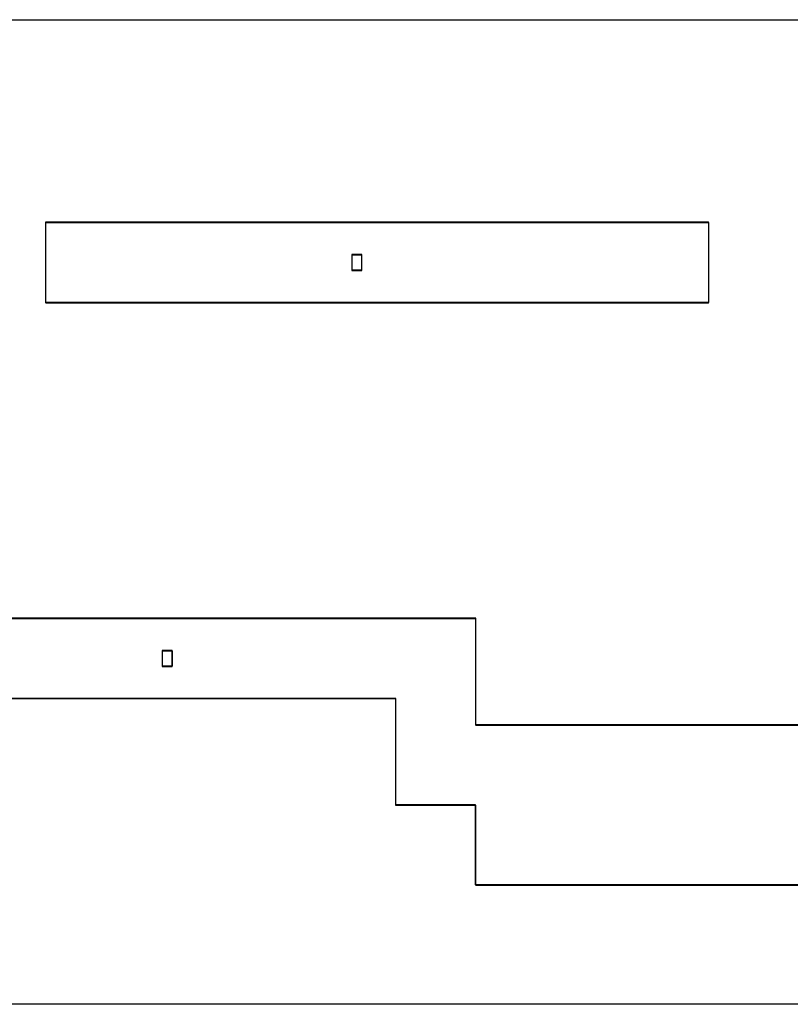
# Model space of a CAD drawing. Header units: metres. Extents: x -355 to 130, y -22 to 162.
# Tile 15 of 18: x -159 to -15, y -22 to 162. Entities that reach past the tile are written whole.
import ezdxf

# ---------------------------------------------------------------- set-up
doc = ezdxf.new("R2010")
doc.units = ezdxf.units.M

msp = doc.modelspace()

# ---------------------------------------------------------------- linework, layer by layer
for points in [[(130.05, -22.45), (-354.85, -22.45), (-354.85, 162.45), (130.05, 162.45), (130.05, -22.45)], [(-154.39, 109.31), (-30.01, 109.31), (-29.97, 109.33), (-29.96, 109.34), (-29.95, 109.37), (-29.95, 124.35), (-29.96, 124.39), (-29.97, 124.4), (-30.01, 124.41), (-154.39, 124.41), (-154.43, 124.4), (-154.44, 124.39), (-154.45, 124.35), (-154.45, 109.37), (-154.44, 109.34), (-154.43, 109.33), (-154.39, 109.31)], [(-154.39, 109.36), (-154.4, 109.37), (-154.4, 124.35), (-154.39, 124.36), (-30.01, 124.36), (-30, 124.35), (-30, 109.37), (-30.01, 109.36), (-154.39, 109.36)], [(-95.97, 115.36), (-95.07, 115.36), (-95.05, 115.38), (-95.05, 118.34), (-95.07, 118.36), (-95.97, 118.36), (-96.03, 118.36), (-96.93, 118.36), (-96.95, 118.34), (-96.95, 115.38), (-96.93, 115.36), (-96.03, 115.36), (-95.97, 115.36)], [(-96.9, 115.41), (-96.9, 118.31), (-95.1, 118.31), (-95.1, 115.41), (-96.9, 115.41)], [(68.85, 30.05), (-73.65, 30.05), (-73.65, 49.99), (-73.66, 50.03), (-73.67, 50.04), (-73.71, 50.05), (-332.39, 50.05)], [(-231.07, 50), (-132.53, 50), (-131.62, 50), (-131.58, 50), (-130.67, 50)], [(-130.67, 50), (-73.71, 50), (-73.7, 49.99), (-73.7, 30.01), (-73.69, 30), (68.89, 30)], [(-131.57, 41), (-130.67, 41), (-130.65, 41.02), (-130.65, 43.98), (-130.67, 44), (-131.57, 44), (-131.63, 44), (-132.53, 44), (-132.55, 43.98), (-132.55, 41.02), (-132.53, 41), (-131.63, 41), (-131.57, 41)], [(-132.5, 41.05), (-132.5, 43.95), (-130.7, 43.95), (-130.7, 41.05), (-132.5, 41.05)], [(-332.39, 34.95), (-88.75, 34.95)], [(68.89, 0), (-73.69, 0), (-73.7, 0.01), (-73.7, 14.99), (-73.71, 15), (-88.69, 15), (-88.7, 15.01), (-88.7, 34.99), (-88.71, 35), (-130.67, 35), (-131.58, 35), (-131.62, 35), (-132.53, 35), (-231.07, 35)], [(-88.75, 34.95), (-88.75, 15.01), (-88.74, 14.97), (-88.73, 14.96), (-88.69, 14.95), (-73.75, 14.95), (-73.75, 0.01), (-73.74, -0.03), (-73.73, -0.04), (-73.69, -0.05), (68.89, -0.05)]]:
    msp.add_lwpolyline(points)

doc.saveas('drawing.dxf')
